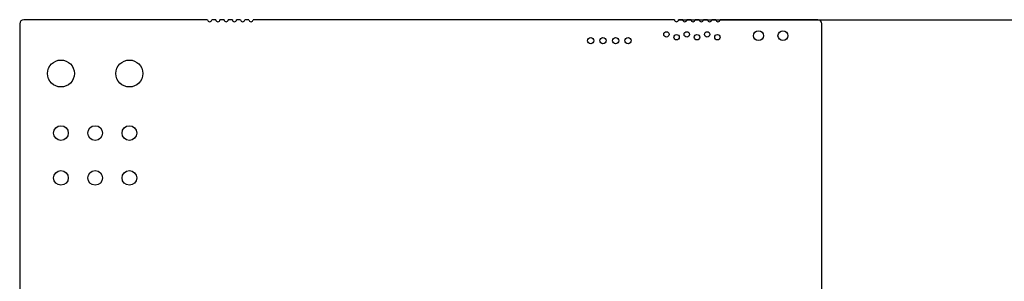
# Model space of a CAD drawing. Header units: millimetres. Extents: x -63 to 284, y 179 to 520.
# Tile 7 of 10: x 42 to 163, y 396 to 428. Entities that reach past the tile are written whole.
import ezdxf
from ezdxf.enums import TextEntityAlignment as Align

# ---------------------------------------------------------------- set-up
doc = ezdxf.new("R2010")
doc.units = ezdxf.units.MM
doc.header["$LTSCALE"] = 16.335
doc.layers.get('0').update_dxf_attribs({"linetype": 'CONTINUOUS'})
doc.styles.get("Standard").update_dxf_attribs({"font": 'simfang.ttf'})
doc.dimstyles.new('DIMSTYLE_4', dxfattribs={"dimtxt": 3, "dimasz": 3, "dimexe": 2.5, "dimexo": 0.5, "dimgap": 0.75, "dimtad": 1, "dimdec": 1, "dimdsep": 46, "dimtxsty": 'Standard', "dimblk": '_FILLED', "dimblk1": '_FILLED', "dimblk2": '_FILLED', "dimcen": 0.09, "dimclrt": 3, "dimazin": 2, "dimtp": 0.5, "dimtm": 0.5, "dimtfac": 1, "dimtdec": 1, "dimtofl": 0, "dimtmove": 0, "dimatfit": 3, "dimldrblk": '_FILLED', "dimfxl": 0, "dimtolj": 1, "dimarcsym": 0})

# ---------------------------------------------------------------- blocks, each defined once
blk = doc.blocks.new('_FILLED')
at = {"color": 0, "linetype": 'ByBlock'}
blk.add_solid([(0, 0), (-1, 0.167), (-1, -0.167)], dxfattribs=at)
blk = doc.blocks.new('*D5')
at = {"color": 4}
for p, q in [((123.19, 427.97), (172.78, 427.97)), ((172.78, 427.97), (176.03, 427.97)), ((173.53, 427.97), (173.53, 343.19)), ((173.53, 258.42), (173.53, 343.19)), ((161.76, 258.42), (172.78, 258.42)), ((172.78, 258.42), (176.03, 258.42))]:
    blk.add_line(p, q, dxfattribs=at)
at = {"color": 4, "xscale": 3, "yscale": 3, "zscale": 3}
for p, rotation in [((173.53, 427.97), 90), ((173.53, 258.42), 270)]:
    blk.add_blockref('_FILLED', p, dxfattribs=dict(at, rotation=rotation))
at = {"color": 3}
blk.add_text('169.6', height=3, rotation=90, dxfattribs=at).set_placement((172.78, 343.19), align=Align.CENTER)
blk = doc.blocks.new('*D6')
at = {"color": 4}
for p, q in [((123.19, 427.97), (188.93, 427.97)), ((186.43, 427.97), (186.43, 337.48)), ((186.43, 246.99), (186.43, 337.48)), ((49.16, 246.99), (188.93, 246.99))]:
    blk.add_line(p, q, dxfattribs=at)
at = {"color": 4, "xscale": 3, "yscale": 3, "zscale": 3}
for p, rotation in [((186.43, 427.97), 90), ((186.43, 246.99), 270)]:
    blk.add_blockref('_FILLED', p, dxfattribs=dict(at, rotation=rotation))
at = {"color": 3}
blk.add_text('181', height=3, rotation=90, dxfattribs=at).set_placement((185.68, 337.48), align=Align.CENTER)

msp = doc.modelspace()

# ---------------------------------------------------------------- linework, layer by layer
at = {"color": 7}
for p, q in [((65.414, 427.967), (42.871, 427.967)), ((66.43, 427.967), (65.922, 427.967)), ((67.446, 427.967), (66.938, 427.967)), ((68.462, 427.967), (67.954, 427.967)), ((69.478, 427.967), (68.97, 427.967)), ((70.494, 427.967), (69.986, 427.967)), ((122.691, 427.967), (71.002, 427.967)), ((123.707, 427.967), (123.199, 427.967)), ((124.723, 427.967), (124.215, 427.967)), ((125.739, 427.967), (125.231, 427.967)), ((126.755, 427.967), (126.247, 427.967)), ((127.771, 427.967), (127.263, 427.967)), ((140.271, 427.967), (128.279, 427.967)), ((42.371, 427.467), (42.371, 346.936)), ((140.771, 370.192), (140.771, 427.467))]:
    msp.add_line(p, q, dxfattribs=at)
for centre, radius in [((121.706, 426.169), 0.33), ((124.206, 426.169), 0.33), ((126.705, 426.169), 0.33), ((133.002, 426.008), 0.61), ((136.002, 426.008), 0.61), ((112.426, 425.386), 0.381), ((113.926, 425.386), 0.381), ((115.474, 425.386), 0.381), ((116.998, 425.386), 0.381), ((122.956, 425.819), 0.33), ((125.456, 425.819), 0.33), ((127.955, 425.819), 0.33), ((47.429, 421.367), 1.651), ((55.829, 421.367), 1.651), ((47.429, 414.067), 0.902), ((51.629, 414.067), 0.902), ((55.829, 414.067), 0.902), ((47.429, 408.567), 0.902), ((51.629, 408.567), 0.902), ((55.829, 408.567), 0.902)]:
    msp.add_circle(centre, radius, dxfattribs=at)
for centre, radius, start, end in [((42.871, 427.467), 0.5, 90.008, 179.992), ((65.668, 427.967), 0.254, 180, 360), ((66.684, 427.967), 0.254, 180, 360), ((67.7, 427.967), 0.254, 180, 360), ((68.716, 427.967), 0.254, 180, 360), ((69.732, 427.967), 0.254, 180, 360), ((70.748, 427.967), 0.254, 180, 360), ((122.945, 427.967), 0.254, 180, 360), ((123.961, 427.967), 0.254, 180, 360), ((124.977, 427.967), 0.254, 180, 360), ((125.993, 427.967), 0.254, 180, 360), ((127.009, 427.967), 0.254, 180, 360), ((128.025, 427.967), 0.254, 180, 360), ((140.271, 427.467), 0.5, 0.011, 89.989)]:
    msp.add_arc(centre, radius, start, end, dxfattribs=at)

# ---------------------------------------------------------------- dimensions: what is measured, and where the dimension line sits
at = {"color": 4}
dim = msp.add_linear_dim(base=(186.429, 246.987), p1=(122.691, 427.967), p2=(48.661, 246.987), angle=270, dimstyle='DIMSTYLE_4', dxfattribs=at)
dim.commit()
dim.dimension.update_dxf_attribs({"geometry": '*D6', "text_midpoint": (186.429, 337.471), "dimtype": 160})
dim = msp.add_linear_dim(base=(173.526, 258.417), p1=(122.691, 427.967), p2=(161.265, 258.417), angle=270, text='169.6', dimstyle='DIMSTYLE_4', dxfattribs=at)
dim.commit()
dim.dimension.update_dxf_attribs({"geometry": '*D5', "text_midpoint": (173.526, 343.298), "dimtype": 160})

doc.saveas('drawing.dxf')
